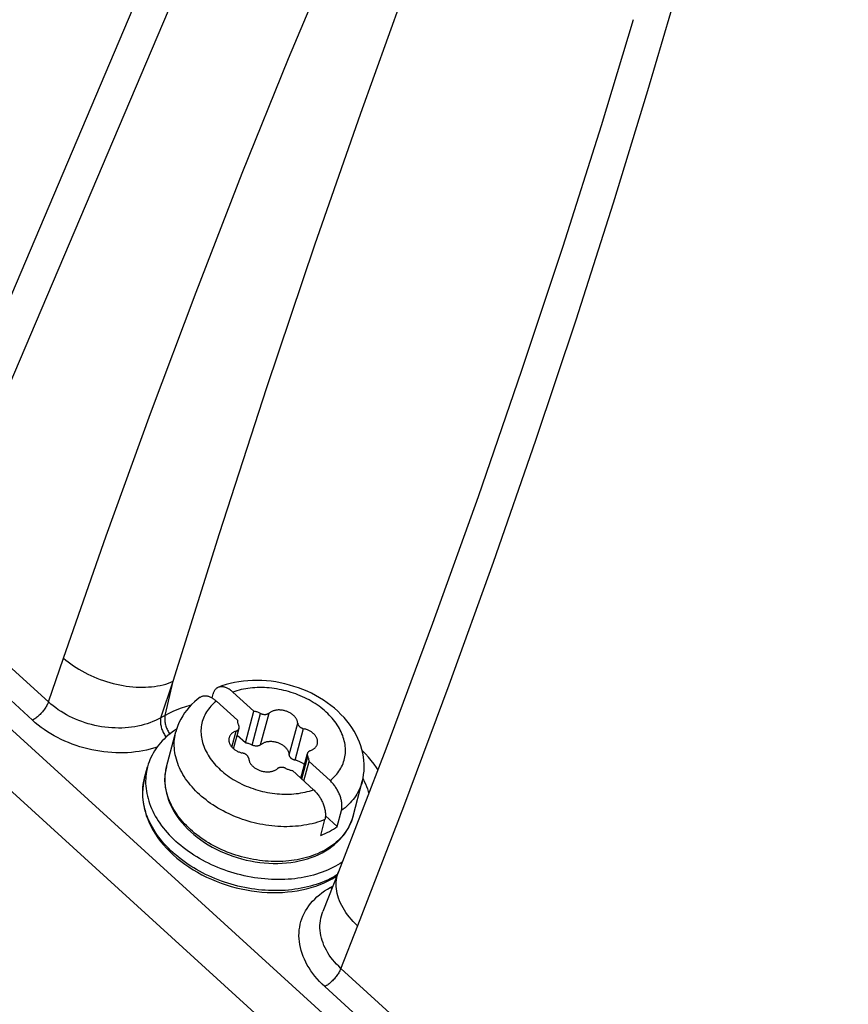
# Model space of a CAD drawing. Extents: x 0 to 594, y 0 to 420.
# Tile 62 of 105: x 497 to 500.61, y 131.1 to 135.38. Entities that reach past the tile are written whole.
import ezdxf

# ---------------------------------------------------------------- set-up
doc = ezdxf.new("R2010")
doc.units = 0
doc.header["$LTSCALE"] = 32.67
doc.layers.get('0').update_dxf_attribs({"linetype": 'CONTINUOUS'})
doc.layers.add('DATUM_AXIS', color=7, linetype='CONTINUOUS')

msp = doc.modelspace()

# ---------------------------------------------------------------- linework, layer by layer
at = {"color": 7, "linetype": 'CONTINUOUS'}
for p, q in [((500.4432, 142.3695), (496.5141, 133.1283)), ((498.3897, 131.6769), (498.3218, 131.5045))]:
    msp.add_line(p, q, dxfattribs=at)
at = {"color": 9, "linetype": 'CONTINUOUS'}
for p, q in [((500.5117, 142.1604), (496.5802, 132.9137)), ((497.1269, 132.4161), (496.5802, 132.9137)), ((497.057, 132.3366), (496.5103, 132.8342)), ((496.4575, 132.7585), (524.2942, 107.4216)), ((496.3263, 132.6094), (524.1629, 107.2724)), ((497.1269, 132.4161), (497.1925, 132.6073)), ((497.616, 132.3473), (497.6705, 132.506)), ((497.6347, 132.3575), (497.6705, 132.506)), ((498.3541, 131.6086), (498.3652, 131.6146)), ((498.4731, 131.4417), (498.3989, 131.2533)), ((509.7855, 120.8942), (498.4004, 131.257)), ((509.7155, 120.8147), (498.3304, 131.1775))]:
    msp.add_line(p, q, dxfattribs=at)
for points in [[(497.1925, 132.6073), (497.3782, 133.1387), (497.5713, 133.6714), (497.7698, 134.1995), (497.9711, 134.7165), (498.1725, 135.2158), (498.3718, 135.6922)], [(499.8691, 135.529), (499.7359, 135.0749), (499.5861, 134.5872), (499.4228, 134.0779), (499.2479, 133.5544), (499.0632, 133.0223)], [(497.6705, 132.506), (497.8715, 133.1487), (498.078, 133.7847), (498.287, 134.4056), (498.4865, 134.9779), (498.6661, 135.476)], [(499.0632, 133.0223), (498.871, 132.4886), (498.6735, 131.9598), (498.4731, 131.4417)], [(497.1925, 132.6073), (497.2027, 132.5986), (497.2134, 132.5901), (497.2244, 132.5818), (497.2359, 132.5737), (497.2476, 132.5659), (497.2598, 132.5584), (497.2722, 132.5512), (497.2849, 132.5442), (497.2979, 132.5376), (497.3111, 132.5312), (497.3246, 132.5252), (497.3383, 132.5196), (497.3521, 132.5142), (497.3661, 132.5093), (497.3802, 132.5047), (497.3944, 132.5005), (497.4086, 132.4966), (497.423, 132.4932), (497.4373, 132.4902), (497.4516, 132.4875), (497.466, 132.4853), (497.4802, 132.4835), (497.4944, 132.4821), (497.5084, 132.4811), (497.5224, 132.4805), (497.5361, 132.4804), (497.5497, 132.4806), (497.5631, 132.4813), (497.5763, 132.4824), (497.5892, 132.484), (497.6018, 132.4859), (497.6141, 132.4882), (497.6261, 132.491), (497.6378, 132.4942), (497.649, 132.4977), (497.66, 132.5016), (497.6705, 132.506)], [(497.1269, 132.4161), (497.1255, 132.4124), (497.1238, 132.4086), (497.1219, 132.4047), (497.1198, 132.4008), (497.1176, 132.3968), (497.1151, 132.3928), (497.1125, 132.3888), (497.1097, 132.3848), (497.1067, 132.3809), (497.1036, 132.377), (497.1004, 132.3731), (497.0971, 132.3693), (497.0937, 132.3656), (497.0902, 132.362), (497.0866, 132.3586), (497.0829, 132.3552), (497.0792, 132.352), (497.0755, 132.349), (497.0718, 132.3461), (497.068, 132.3434), (497.0643, 132.341), (497.0606, 132.3387), (497.057, 132.3366)], [(497.6347, 132.3575), (497.6049, 132.3413), (497.5933, 132.3357), (497.5814, 132.3305), (497.5691, 132.3257), (497.5564, 132.3213), (497.5435, 132.3174), (497.5302, 132.314), (497.5167, 132.3109), (497.503, 132.3084), (497.4891, 132.3063), (497.4749, 132.3047), (497.4606, 132.3035), (497.4462, 132.3028), (497.4317, 132.3026), (497.4171, 132.3029), (497.4024, 132.3036), (497.3877, 132.3048), (497.3731, 132.3064), (497.3584, 132.3085), (497.3438, 132.3111), (497.3293, 132.3141), (497.3148, 132.3175), (497.3005, 132.3214), (497.2864, 132.3257), (497.2724, 132.3304), (497.2586, 132.3355), (497.2451, 132.3411), (497.2318, 132.347), (497.2188, 132.3533), (497.2061, 132.36), (497.1936, 132.3671), (497.1816, 132.3744), (497.1698, 132.3822), (497.1585, 132.3902), (497.1476, 132.3986), (497.137, 132.4072), (497.1269, 132.4161)], [(497.7485, 132.4028), (497.7426, 132.4013), (497.7234, 132.3954), (497.7047, 132.3889), (497.6864, 132.3819), (497.6686, 132.3743), (497.6514, 132.3662), (497.6347, 132.3575)], [(497.616, 132.3473), (497.6153, 132.3437), (497.6148, 132.34), (497.6145, 132.3361), (497.6144, 132.3321), (497.6145, 132.3279), (497.6148, 132.3237), (497.6154, 132.3193), (497.6161, 132.3149), (497.6171, 132.3104), (497.6182, 132.3059), (497.6196, 132.3013), (497.6211, 132.2967), (497.6229, 132.2922), (497.6248, 132.2877), (497.6269, 132.2832), (497.6291, 132.2788), (497.6316, 132.2745), (497.6341, 132.2702), (497.6368, 132.2661), (497.6391, 132.2629)], [(497.6347, 132.3575), (497.634, 132.3539), (497.6335, 132.3502), (497.6332, 132.3463), (497.6331, 132.3423), (497.6332, 132.3381), (497.6335, 132.3339), (497.6341, 132.3295), (497.6348, 132.3251), (497.6358, 132.3206), (497.6369, 132.3161), (497.6383, 132.3115), (497.6398, 132.3069), (497.6416, 132.3024), (497.6435, 132.2979), (497.6456, 132.2934), (497.6478, 132.289), (497.6503, 132.2847), (497.6528, 132.2804), (497.6553, 132.2766)], [(497.6004, 132.2203), (497.5999, 132.2201), (497.5849, 132.2152), (497.5697, 132.2108), (497.554, 132.2069), (497.5381, 132.2036), (497.5219, 132.2007), (497.5054, 132.1984), (497.4887, 132.1966), (497.4718, 132.1953), (497.4547, 132.1946), (497.4375, 132.1944), (497.4201, 132.1947), (497.4027, 132.1956), (497.3852, 132.197), (497.3677, 132.1989), (497.3503, 132.2014), (497.3328, 132.2044), (497.3154, 132.2079), (497.2981, 132.2118), (497.281, 132.2163), (497.264, 132.2213), (497.2471, 132.2268), (497.2305, 132.2327), (497.2141, 132.2391), (497.198, 132.246), (497.1822, 132.2533), (497.1667, 132.261), (497.1515, 132.2692), (497.1367, 132.2777), (497.1223, 132.2866), (497.1083, 132.296), (497.0948, 132.3056), (497.0817, 132.3156), (497.0691, 132.3259), (497.057, 132.3366)], [(498.5616, 132.1216), (498.5558, 132.1304), (498.5447, 132.1459), (498.5328, 132.1612), (498.5202, 132.1763), (498.5069, 132.1911), (498.4931, 132.2054)], [(498.4731, 131.4417), (498.4635, 131.4511), (498.4543, 131.4606), (498.4456, 131.4703), (498.4374, 131.4801), (498.4296, 131.4901), (498.4224, 131.5002), (498.4157, 131.5103), (498.4096, 131.5205), (498.404, 131.5308), (498.399, 131.5411), (498.3945, 131.5514), (498.3906, 131.5617), (498.3873, 131.572), (498.3846, 131.5823), (498.3824, 131.5924), (498.3809, 131.6025), (498.38, 131.6125), (498.3796, 131.6224), (498.3799, 131.6322), (498.3808, 131.6418), (498.3823, 131.6513), (498.3844, 131.6605), (498.387, 131.6696), (498.3897, 131.6769)], [(498.3304, 131.1775), (498.3188, 131.1884), (498.3078, 131.1996), (498.2973, 131.211), (498.2875, 131.2227), (498.2782, 131.2346), (498.2695, 131.2466), (498.2615, 131.2589), (498.2541, 131.2713), (498.2474, 131.2838), (498.2413, 131.2964), (498.2359, 131.3091), (498.2312, 131.3219), (498.2272, 131.3347), (498.2239, 131.3476), (498.2213, 131.3604), (498.2195, 131.3732), (498.2183, 131.386), (498.2179, 131.3988), (498.2182, 131.4114), (498.2192, 131.4239), (498.2209, 131.4364), (498.2234, 131.4486), (498.2266, 131.4607), (498.2304, 131.4726), (498.235, 131.4843), (498.2403, 131.4958), (498.2463, 131.507), (498.253, 131.5179), (498.2603, 131.5286), (498.2683, 131.539), (498.2769, 131.549), (498.2862, 131.5587), (498.2961, 131.568), (498.3065, 131.5769), (498.3176, 131.5855), (498.3292, 131.5936), (498.3414, 131.6013), (498.3541, 131.6086)], [(498.3606, 131.6031), (498.3574, 131.6057), (498.3541, 131.6086)], [(498.4004, 131.257), (498.3907, 131.2661), (498.3815, 131.2754), (498.3728, 131.285), (498.3646, 131.2947), (498.3569, 131.3046), (498.3498, 131.3147), (498.3432, 131.325), (498.3371, 131.3354), (498.3317, 131.3459), (498.3268, 131.3566), (498.3225, 131.3673), (498.3187, 131.378), (498.3156, 131.3889), (498.3131, 131.3997), (498.3112, 131.4106), (498.31, 131.4214), (498.3093, 131.4322), (498.3093, 131.443), (498.3099, 131.4537), (498.3111, 131.4643), (498.3129, 131.4748), (498.3154, 131.4852), (498.3185, 131.4954), (498.3218, 131.5045)], [(498.3989, 131.2533), (498.3972, 131.2495), (498.3954, 131.2456), (498.3933, 131.2417), (498.391, 131.2377), (498.3885, 131.2337), (498.3859, 131.2297), (498.3831, 131.2257), (498.3802, 131.2218), (498.3771, 131.2179), (498.3739, 131.214), (498.3705, 131.2102), (498.3671, 131.2066), (498.3636, 131.203), (498.36, 131.1995), (498.3564, 131.1962), (498.3527, 131.193), (498.3489, 131.1899), (498.3452, 131.1871), (498.3415, 131.1844), (498.3377, 131.1819), (498.334, 131.1796), (498.3304, 131.1775)]]:
    msp.add_lwpolyline(points, dxfattribs=at)
at = {"color": 7, "linetype": 'CONTINUOUS'}
msp.add_lwpolyline([(499.6735, 135.3849), (499.5332, 134.9232), (499.3666, 134.3987), (499.1874, 133.8583), (498.9976, 133.3087), (498.7996, 132.757), (498.596, 132.2105), (498.3897, 131.6769)], dxfattribs=at)
at = {"layer": 'DATUM_AXIS', "color": 7, "linetype": 'CONTINUOUS'}
for p, q in [((497.8393, 132.4337), (497.844, 132.4517)), ((498.0216, 132.3756), (497.9299, 132.459)), ((497.9496, 132.3364), (497.858, 132.4198)), ((497.985, 132.2378), (498.0216, 132.3756)), ((497.6412, 132.1341), (497.6814, 132.2856)), ((497.9333, 132.2124), (497.957, 132.3017)), ((497.9851, 132.2378), (497.9488, 132.2708)), ((498.2259, 132.0849), (498.2543, 132.1917)), ((497.5456, 132.0857), (497.5584, 132.1339)), ((498.2393, 132.0727), (498.2616, 132.1571)), ((498.3533, 132.0737), (498.2616, 132.1571)), ((498.2813, 132.0344), (498.1897, 132.1179)), ((498.4531, 131.9186), (498.4933, 132.0701)), ((498.3844, 131.8744), (498.333, 131.9211)), ((498.3844, 131.8744), (498.4026, 131.9433)), ((498.3124, 131.8351), (498.3307, 131.904))]:
    msp.add_line(p, q, dxfattribs=at)
at = {"layer": 'DATUM_AXIS', "color": 9, "linetype": 'CONTINUOUS'}
for p, q in [((498.014, 132.2286), (498.0505, 132.3663)), ((498.051, 132.2299), (498.0876, 132.3677)), ((498.1756, 132.1859), (498.2122, 132.3237)), ((497.9255, 132.2199), (497.944, 132.2894)), ((498.2015, 132.1624), (498.2381, 132.3001)), ((498.2301, 132.0811), (498.2561, 132.1792)), ((498.4497, 131.9072), (498.4474, 131.9008))]:
    msp.add_line(p, q, dxfattribs=at)
at = {"layer": 'DATUM_AXIS', "color": 7, "linetype": 'CONTINUOUS'}
for points in [[(497.8668, 132.4801), (497.8652, 132.4794), (497.8629, 132.4783), (497.8607, 132.4769), (497.8586, 132.4754), (497.8566, 132.4738), (497.8547, 132.4719), (497.8529, 132.4699), (497.8513, 132.4678), (497.8498, 132.4654), (497.8484, 132.463), (497.8471, 132.4604), (497.8459, 132.4576), (497.8449, 132.4547), (497.844, 132.4517)], [(498.4933, 132.0701), (498.4968, 132.085), (498.4994, 132.1), (498.5011, 132.1153), (498.5019, 132.1307), (498.5018, 132.1464), (498.5008, 132.1621), (498.4988, 132.1779), (498.4959, 132.1939), (498.492, 132.2099), (498.4872, 132.2258), (498.4814, 132.2418), (498.4746, 132.2577), (498.4668, 132.2734), (498.4581, 132.2889), (498.4484, 132.3043), (498.4378, 132.3193), (498.4263, 132.334), (498.414, 132.3483), (498.4008, 132.3622), (498.3869, 132.3756), (498.3722, 132.3885), (498.357, 132.4009), (498.341, 132.4127), (498.3244, 132.4239), (498.3074, 132.4345), (498.2898, 132.4444), (498.2717, 132.4537), (498.2533, 132.4624), (498.2345, 132.4703), (498.2154, 132.4776), (498.196, 132.4841), (498.1763, 132.4899), (498.1565, 132.4951), (498.1365, 132.4994), (498.1164, 132.503), (498.0962, 132.5059), (498.076, 132.508), (498.0558, 132.5093), (498.0357, 132.5098), (498.0156, 132.5096), (497.9958, 132.5086), (497.976, 132.5067), (497.9566, 132.5041), (497.9375, 132.5007), (497.9186, 132.4965), (497.9003, 132.4916), (497.8824, 132.4859), (497.8668, 132.4801)], [(497.9299, 132.459), (497.9268, 132.4618), (497.9237, 132.4643), (497.9206, 132.4667), (497.9175, 132.469), (497.9143, 132.4711), (497.9111, 132.473), (497.908, 132.4748), (497.9048, 132.4764), (497.9017, 132.4778), (497.8986, 132.479), (497.8955, 132.4801), (497.8925, 132.4809), (497.8895, 132.4816), (497.8865, 132.4821), (497.8836, 132.4824), (497.8807, 132.4826), (497.878, 132.4825), (497.8752, 132.4822), (497.8726, 132.4818), (497.87, 132.4812), (497.8676, 132.4804), (497.8668, 132.4801)], [(497.7874, 132.4368), (497.7748, 132.4271), (497.7622, 132.4162), (497.7504, 132.4049), (497.7394, 132.3931), (497.7292, 132.3809), (497.7199, 132.3682), (497.7114, 132.3552), (497.7037, 132.3419), (497.6968, 132.3282), (497.6909, 132.3143), (497.6857, 132.3001), (497.6814, 132.2856)], [(497.7874, 132.4368), (497.7887, 132.4377), (497.7909, 132.439), (497.7932, 132.4402), (497.7956, 132.4412), (497.7981, 132.442), (497.8006, 132.4426), (497.8033, 132.443), (497.806, 132.4433), (497.8088, 132.4433), (497.8116, 132.4432), (497.8145, 132.4429), (497.8175, 132.4424), (497.8205, 132.4417), (497.8235, 132.4408), (497.8266, 132.4398), (497.8297, 132.4385), (497.8329, 132.4371), (497.836, 132.4355), (497.8392, 132.4338), (497.8423, 132.4319), (497.8455, 132.4298), (497.8486, 132.4275), (497.8518, 132.4251), (497.8549, 132.4225), (497.858, 132.4198)], [(498.0505, 132.3663), (498.0475, 132.3678), (498.0444, 132.3691), (498.0413, 132.3704), (498.0381, 132.3715), (498.0349, 132.3726), (498.0316, 132.3735), (498.0283, 132.3743), (498.0249, 132.375), (498.0216, 132.3756)], [(498.0505, 132.3663), (498.0522, 132.3655), (498.0538, 132.3648), (498.0555, 132.3642), (498.0573, 132.3636), (498.059, 132.3631), (498.0608, 132.3627), (498.0626, 132.3624), (498.0644, 132.3621), (498.0662, 132.362), (498.068, 132.3619), (498.0697, 132.3618), (498.0715, 132.3619), (498.0732, 132.3621), (498.0749, 132.3623), (498.0766, 132.3626), (498.0782, 132.363), (498.0797, 132.3634), (498.0812, 132.364), (498.0826, 132.3646), (498.084, 132.3652), (498.0853, 132.366), (498.0865, 132.3668), (498.0876, 132.3677)], [(498.2122, 132.3237), (498.212, 132.3262), (498.2115, 132.3287), (498.211, 132.3312), (498.2102, 132.3337), (498.2093, 132.3362), (498.2083, 132.3386), (498.207, 132.3411), (498.2057, 132.3435), (498.2041, 132.3459), (498.2025, 132.3483), (498.2007, 132.3506), (498.1987, 132.3529), (498.1966, 132.3551), (498.1944, 132.3572), (498.1921, 132.3593), (498.1896, 132.3613), (498.1871, 132.3633), (498.1844, 132.3652), (498.1816, 132.3669), (498.1788, 132.3686), (498.1758, 132.3702), (498.1728, 132.3717), (498.1697, 132.3732), (498.1665, 132.3745), (498.1633, 132.3757), (498.1601, 132.3767), (498.1567, 132.3777), (498.1534, 132.3786), (498.15, 132.3793), (498.1467, 132.38), (498.1433, 132.3805), (498.1399, 132.3809), (498.1365, 132.3811), (498.1331, 132.3813), (498.1298, 132.3813), (498.1265, 132.3812), (498.1232, 132.381), (498.12, 132.3807), (498.1168, 132.3802), (498.1137, 132.3796), (498.1106, 132.3789), (498.1077, 132.3781), (498.1048, 132.3772), (498.102, 132.3761), (498.0993, 132.375), (498.0968, 132.3737), (498.0943, 132.3723), (498.0919, 132.3709), (498.0897, 132.3693), (498.0876, 132.3677)], [(497.9496, 132.3364), (497.9496, 132.3339), (497.9497, 132.3315), (497.95, 132.329), (497.9505, 132.3265), (497.9511, 132.3241), (497.9519, 132.3216), (497.9528, 132.3191), (497.9539, 132.3167), (497.9551, 132.3143)], [(497.957, 132.3017), (497.9572, 132.3025), (497.9574, 132.3038), (497.9575, 132.3051), (497.9575, 132.3064), (497.9573, 132.3077), (497.9571, 132.309), (497.9568, 132.3104), (497.9563, 132.3117), (497.9558, 132.313), (497.9551, 132.3143)], [(498.2122, 132.3237), (498.2123, 132.3224), (498.2126, 132.321), (498.213, 132.3197), (498.2134, 132.3184), (498.214, 132.3171), (498.2147, 132.3158), (498.2154, 132.3145), (498.2163, 132.3133), (498.2173, 132.312), (498.2183, 132.3108), (498.2195, 132.3097), (498.2207, 132.3086), (498.222, 132.3075), (498.2234, 132.3065), (498.2248, 132.3055), (498.2263, 132.3046), (498.2279, 132.3038), (498.2295, 132.303), (498.2311, 132.3023), (498.2328, 132.3016), (498.2346, 132.301), (498.2363, 132.3005), (498.2415, 132.2993)], [(497.685, 132.2976), (497.6756, 132.2915), (497.6658, 132.2846), (497.6564, 132.2775), (497.6474, 132.2701), (497.6387, 132.2625), (497.6304, 132.2547), (497.6224, 132.2466), (497.6149, 132.2383), (497.6077, 132.2298), (497.6009, 132.2211), (497.5946, 132.2122), (497.5886, 132.2031), (497.583, 132.1938), (497.5779, 132.1844), (497.5732, 132.1748), (497.5689, 132.165), (497.5651, 132.1551), (497.5616, 132.1451), (497.5584, 132.1339)], [(497.9134, 132.2603), (497.9132, 132.2594), (497.9127, 132.257), (497.9124, 132.2546), (497.9122, 132.2522), (497.9123, 132.2497), (497.9125, 132.2472), (497.9128, 132.2447), (497.9133, 132.2422), (497.914, 132.2397), (497.9148, 132.2372), (497.9158, 132.2347), (497.917, 132.2323), (497.9183, 132.2298), (497.9198, 132.2274), (497.9214, 132.2251), (497.9231, 132.2227), (497.925, 132.2204), (497.9271, 132.2182), (497.9292, 132.216), (497.9315, 132.2139), (497.9339, 132.2119), (497.9364, 132.2099), (497.9391, 132.208), (497.9418, 132.2062), (497.9446, 132.2044), (497.9475, 132.2028), (497.9505, 132.2012), (497.9536, 132.1998), (497.9567, 132.1985), (497.9599, 132.1972), (497.9632, 132.1961), (497.9665, 132.1951), (497.9698, 132.1941)], [(497.944, 132.2894), (497.9412, 132.2883), (497.9385, 132.2872), (497.9359, 132.286), (497.9334, 132.2846), (497.931, 132.2832), (497.9287, 132.2816), (497.9266, 132.28), (497.9246, 132.2783), (497.9227, 132.2765), (497.921, 132.2746), (497.9194, 132.2726), (497.918, 132.2705), (497.9167, 132.2684), (497.9156, 132.2663), (497.9146, 132.264), (497.9138, 132.2617), (497.9134, 132.2603)], [(497.944, 132.2894), (497.9455, 132.2899), (497.9469, 132.2905), (497.9482, 132.2912), (497.9495, 132.292), (497.9507, 132.2928), (497.9518, 132.2937), (497.9528, 132.2946), (497.9537, 132.2956), (497.9546, 132.2967), (497.9553, 132.2978), (497.9559, 132.2989), (497.9564, 132.3001), (497.9569, 132.3013), (497.957, 132.3017)], [(498.2979, 132.2332), (498.2981, 132.2341), (498.2986, 132.2364), (498.2989, 132.2389), (498.299, 132.2413), (498.299, 132.2438), (498.2988, 132.2462), (498.2985, 132.2487), (498.2979, 132.2512), (498.2973, 132.2537), (498.2964, 132.2562), (498.2954, 132.2587), (498.2943, 132.2612), (498.293, 132.2636), (498.2915, 132.266), (498.2899, 132.2684), (498.2881, 132.2707), (498.2862, 132.273), (498.2842, 132.2753), (498.282, 132.2774), (498.2798, 132.2796), (498.2773, 132.2816), (498.2748, 132.2836), (498.2722, 132.2855), (498.2695, 132.2873), (498.2666, 132.289), (498.2637, 132.2907), (498.2607, 132.2922), (498.2577, 132.2937), (498.2545, 132.295), (498.2513, 132.2962), (498.2481, 132.2974), (498.2448, 132.2984), (498.2415, 132.2993)], [(498.014, 132.2286), (498.011, 132.23), (498.0079, 132.2314), (498.0047, 132.2326), (498.0015, 132.2338), (497.9983, 132.2348), (497.995, 132.2357), (497.9917, 132.2365), (497.9884, 132.2373), (497.9851, 132.2378)], [(498.051, 132.2299), (498.0499, 132.229), (498.0487, 132.2282), (498.0474, 132.2275), (498.0461, 132.2268), (498.0446, 132.2262), (498.0432, 132.2257), (498.0416, 132.2252), (498.04, 132.2248), (498.0384, 132.2245), (498.0367, 132.2243), (498.0349, 132.2242), (498.0332, 132.2241), (498.0314, 132.2241), (498.0296, 132.2242), (498.0278, 132.2244), (498.026, 132.2246), (498.0243, 132.225), (498.0225, 132.2254), (498.0207, 132.2259), (498.019, 132.2264), (498.0173, 132.2271), (498.0156, 132.2278), (498.014, 132.2286)], [(498.1756, 132.1859), (498.1754, 132.1884), (498.175, 132.1909), (498.1744, 132.1934), (498.1737, 132.1959), (498.1728, 132.1984), (498.1717, 132.2009), (498.1705, 132.2033), (498.1691, 132.2058), (498.1676, 132.2082), (498.1659, 132.2105), (498.1641, 132.2128), (498.1622, 132.2151), (498.1601, 132.2173), (498.1579, 132.2195), (498.1555, 132.2216), (498.1531, 132.2236), (498.1505, 132.2255), (498.1478, 132.2274), (498.1451, 132.2292), (498.1422, 132.2309), (498.1393, 132.2325), (498.1362, 132.234), (498.1331, 132.2354), (498.13, 132.2367), (498.1268, 132.2379), (498.1235, 132.239), (498.1202, 132.24), (498.1169, 132.2408), (498.1135, 132.2416), (498.1101, 132.2422), (498.1067, 132.2427), (498.1033, 132.2431), (498.0999, 132.2434), (498.0966, 132.2435), (498.0932, 132.2436), (498.0899, 132.2435), (498.0866, 132.2433), (498.0834, 132.2429), (498.0802, 132.2424), (498.0771, 132.2419), (498.0741, 132.2412), (498.0711, 132.2404), (498.0683, 132.2394), (498.0655, 132.2384), (498.0628, 132.2372), (498.0602, 132.236), (498.0577, 132.2346), (498.0554, 132.2331), (498.0531, 132.2316), (498.051, 132.2299)], [(498.2673, 132.2041), (498.2701, 132.2051), (498.2728, 132.2063), (498.2754, 132.2075), (498.2779, 132.2088), (498.2803, 132.2103), (498.2825, 132.2118), (498.2847, 132.2135), (498.2867, 132.2152), (498.2885, 132.217), (498.2903, 132.2189), (498.2918, 132.2209), (498.2933, 132.2229), (498.2945, 132.225), (498.2957, 132.2272), (498.2966, 132.2294), (498.2974, 132.2317), (498.2979, 132.2332)], [(497.9991, 132.1698), (497.9989, 132.1711), (497.9987, 132.1724), (497.9983, 132.1737), (497.9978, 132.1751), (497.9973, 132.1764), (497.9966, 132.1777), (497.9958, 132.179), (497.995, 132.1802), (497.994, 132.1814), (497.9929, 132.1826), (497.9918, 132.1838), (497.9906, 132.1849), (497.9893, 132.186), (497.9879, 132.187), (497.9865, 132.1879), (497.985, 132.1888), (497.9834, 132.1897), (497.9818, 132.1905), (497.9801, 132.1912), (497.9784, 132.1918), (497.9767, 132.1924), (497.9749, 132.1929), (497.9698, 132.1941)], [(498.2049, 132.1616), (498.1998, 132.1628), (498.198, 132.1633), (498.1963, 132.1639), (498.1946, 132.1645), (498.1929, 132.1652), (498.1913, 132.166), (498.1898, 132.1669), (498.1883, 132.1678), (498.1868, 132.1687), (498.1854, 132.1698), (498.1841, 132.1708), (498.1829, 132.1719), (498.1818, 132.1731), (498.1807, 132.1743), (498.1798, 132.1755), (498.1789, 132.1768), (498.1781, 132.178), (498.1774, 132.1793), (498.1769, 132.1806), (498.1764, 132.182), (498.176, 132.1833), (498.1758, 132.1846), (498.1756, 132.1859)], [(498.2543, 132.1917), (498.2541, 132.1909), (498.2539, 132.1897), (498.2538, 132.1884), (498.2538, 132.1871), (498.2539, 132.1858), (498.2542, 132.1844), (498.2545, 132.1831), (498.2549, 132.1818), (498.2555, 132.1805), (498.2561, 132.1792)], [(498.2673, 132.2041), (498.2658, 132.2036), (498.2644, 132.2029), (498.2631, 132.2022), (498.2618, 132.2015), (498.2606, 132.2007), (498.2595, 132.1998), (498.2585, 132.1988), (498.2575, 132.1978), (498.2567, 132.1968), (498.256, 132.1957), (498.2554, 132.1946), (498.2548, 132.1934), (498.2544, 132.1922), (498.2543, 132.1917)], [(498.2616, 132.1571), (498.2617, 132.1595), (498.2615, 132.162), (498.2612, 132.1644), (498.2608, 132.1669), (498.2602, 132.1694), (498.2594, 132.1719), (498.2585, 132.1743), (498.2574, 132.1768), (498.2561, 132.1792)], [(497.5584, 132.1339), (497.5561, 132.1246), (497.554, 132.1142), (497.5524, 132.1037), (497.5512, 132.0931), (497.5504, 132.0825), (497.5501, 132.0717), (497.5502, 132.0609), (497.5508, 132.0501), (497.5519, 132.0392), (497.5533, 132.0283), (497.5553, 132.0174), (497.5576, 132.0064), (497.5605, 131.9955), (497.5637, 131.9845), (497.5674, 131.9736), (497.5715, 131.9627), (497.5761, 131.9519), (497.581, 131.941), (497.5864, 131.9303), (497.5922, 131.9196), (497.5985, 131.909), (497.6051, 131.8985), (497.6121, 131.8881), (497.6195, 131.8778), (497.6273, 131.8676), (497.6355, 131.8576), (497.6441, 131.8476), (497.653, 131.8379), (497.6622, 131.8282), (497.6719, 131.8188), (497.6818, 131.8095)], [(497.6412, 132.1341), (497.638, 132.1202), (497.6357, 132.1062), (497.6343, 132.092), (497.6337, 132.0776), (497.6341, 132.0631), (497.6354, 132.0484), (497.6376, 132.0337), (497.6407, 132.0189), (497.6447, 132.0041), (497.6496, 131.9894), (497.6555, 131.9746), (497.6622, 131.96), (497.6699, 131.9456), (497.6784, 131.9312), (497.6877, 131.9172), (497.6979, 131.9033), (497.7089, 131.8898), (497.7206, 131.8765), (497.7331, 131.8636), (497.7463, 131.8511)], [(497.9991, 132.1698), (497.9993, 132.1673), (497.9997, 132.1648), (498.0003, 132.1623), (498.001, 132.1598), (498.002, 132.1573), (498.003, 132.1548), (498.0042, 132.1524), (498.0056, 132.1499), (498.0071, 132.1475), (498.0088, 132.1452), (498.0106, 132.1429), (498.0126, 132.1406), (498.0146, 132.1384), (498.0168, 132.1362), (498.0192, 132.1341), (498.0216, 132.1321), (498.0242, 132.1302), (498.0269, 132.1283), (498.0296, 132.1265), (498.0325, 132.1248), (498.0354, 132.1232), (498.0385, 132.1217), (498.0416, 132.1203), (498.0447, 132.119), (498.0479, 132.1178), (498.0512, 132.1167), (498.0545, 132.1157), (498.0579, 132.1149), (498.0612, 132.1141), (498.0646, 132.1135), (498.068, 132.113), (498.0714, 132.1126), (498.0748, 132.1123), (498.0781, 132.1122), (498.0815, 132.1121), (498.0848, 132.1122), (498.0881, 132.1125), (498.0913, 132.1128), (498.0945, 132.1133), (498.0976, 132.1138), (498.1006, 132.1145), (498.1036, 132.1154), (498.1065, 132.1163), (498.1092, 132.1173), (498.1119, 132.1185), (498.1145, 132.1198), (498.117, 132.1211), (498.1193, 132.1226), (498.1216, 132.1241), (498.1237, 132.1258)], [(498.1607, 132.1272), (498.1591, 132.1279), (498.1574, 132.1286), (498.1557, 132.1293), (498.154, 132.1298), (498.1522, 132.1303), (498.1505, 132.1307), (498.1487, 132.1311), (498.1469, 132.1313), (498.1451, 132.1315), (498.1433, 132.1316), (498.1415, 132.1316), (498.1398, 132.1315), (498.138, 132.1314), (498.1364, 132.1312), (498.1347, 132.1309), (498.1331, 132.1305), (498.1316, 132.13), (498.1301, 132.1295), (498.1286, 132.1289), (498.1273, 132.1282), (498.126, 132.1275), (498.1248, 132.1267), (498.1237, 132.1258)], [(498.2414, 132.1433), (498.2408, 132.1439), (498.2383, 132.1458), (498.2356, 132.1477), (498.2329, 132.1496), (498.2301, 132.1513), (498.2272, 132.1529), (498.2242, 132.1545), (498.2211, 132.1559), (498.218, 132.1573), (498.2148, 132.1585), (498.2115, 132.1596), (498.2082, 132.1607), (498.2049, 132.1616)], [(498.1607, 132.1272), (498.1637, 132.1257), (498.1668, 132.1244), (498.17, 132.1231), (498.1732, 132.122), (498.1764, 132.1209), (498.1797, 132.12), (498.183, 132.1192), (498.1863, 132.1185), (498.1897, 132.1179)], [(497.5456, 132.0857), (497.542, 132.0701), (497.5393, 132.0543), (497.5376, 132.0383), (497.5368, 132.0221), (497.537, 132.0057), (497.5382, 131.9892), (497.5404, 131.9727), (497.5436, 131.956), (497.5478, 131.9394), (497.5529, 131.9227), (497.559, 131.9061), (497.5661, 131.8896), (497.5741, 131.8732), (497.5831, 131.8569), (497.593, 131.8409), (497.6038, 131.8251), (497.6155, 131.8096), (497.628, 131.7943), (497.6414, 131.7795), (497.6555, 131.7649), (497.6704, 131.7508)], [(498.4026, 131.9433), (498.4034, 131.9464), (498.404, 131.9496), (498.4045, 131.953), (498.4048, 131.9565), (498.405, 131.96), (498.4051, 131.9637), (498.405, 131.9674), (498.4048, 131.9713), (498.4044, 131.9751), (498.4039, 131.9791), (498.4033, 131.9831), (498.4025, 131.9871), (498.4016, 131.9912), (498.4006, 131.9953), (498.3994, 131.9994), (498.3981, 132.0035), (498.3966, 132.0077), (498.3951, 132.0118), (498.3934, 132.0159), (498.3916, 132.02), (498.3897, 132.0241), (498.3877, 132.0281), (498.3856, 132.0321), (498.3833, 132.036), (498.381, 132.0399), (498.3786, 132.0437), (498.3761, 132.0475), (498.3735, 132.0511), (498.3708, 132.0547), (498.368, 132.0581), (498.3652, 132.0615), (498.3623, 132.0647), (498.3594, 132.0678), (498.3564, 132.0708), (498.3533, 132.0737)], [(498.4962, 132.0824), (498.4969, 132.081), (498.5023, 132.0703), (498.5073, 132.0595), (498.5118, 132.0486), (498.5159, 132.0377), (498.5196, 132.0268), (498.5219, 132.019)], [(498.2813, 132.0344), (498.2844, 132.0316), (498.2874, 132.0286), (498.2903, 132.0255), (498.2932, 132.0222), (498.296, 132.0189), (498.2988, 132.0154), (498.3015, 132.0119), (498.3041, 132.0082), (498.3066, 132.0045), (498.309, 132.0007), (498.3114, 131.9968), (498.3136, 131.9929), (498.3157, 131.9889), (498.3177, 131.9848), (498.3196, 131.9808), (498.3214, 131.9767), (498.3231, 131.9726), (498.3247, 131.9684), (498.3261, 131.9643), (498.3274, 131.9602), (498.3286, 131.956), (498.3296, 131.9519), (498.3305, 131.9479), (498.3313, 131.9438), (498.3319, 131.9398), (498.3324, 131.9359), (498.3328, 131.932), (498.333, 131.9282), (498.3331, 131.9245), (498.333, 131.9208), (498.3328, 131.9172), (498.3325, 131.9138), (498.332, 131.9104), (498.3314, 131.9072), (498.3307, 131.904)], [(497.7463, 131.8511), (497.7602, 131.8389), (497.7749, 131.8271), (497.7901, 131.8159), (497.8059, 131.805), (497.8223, 131.7947), (497.8392, 131.785), (497.8566, 131.7758), (497.8743, 131.7671), (497.8925, 131.7591), (497.911, 131.7517), (497.9298, 131.7448), (497.9489, 131.7387), (497.9682, 131.7332), (497.9876, 131.7283), (498.0072, 131.7241), (498.0269, 131.7206), (498.0467, 131.7178), (498.0664, 131.7157), (498.0861, 131.7143), (498.1057, 131.7137), (498.1252, 131.7137), (498.1445, 131.7144), (498.1637, 131.7159), (498.1825, 131.718), (498.2011, 131.7209), (498.2193, 131.7245), (498.2371, 131.7287), (498.2545, 131.7337), (498.2714, 131.7393), (498.2878, 131.7456), (498.3037, 131.7526), (498.3189, 131.7602), (498.3335, 131.7684), (498.3475, 131.7772), (498.3607, 131.7865), (498.3732, 131.7964), (498.3849, 131.8068), (498.3959, 131.8177), (498.406, 131.829), (498.4153, 131.8408), (498.4238, 131.8529), (498.4314, 131.8654), (498.4381, 131.8783), (498.444, 131.8915), (498.449, 131.9049), (498.4531, 131.9186)], [(498.3124, 131.8351), (498.3222, 131.8392), (498.3319, 131.8436), (498.3412, 131.8481), (498.3504, 131.8529), (498.3593, 131.858), (498.3679, 131.8632), (498.3763, 131.8687), (498.3844, 131.8744)], [(498.4058, 131.7186), (498.3977, 131.7133), (498.3873, 131.7069), (498.3765, 131.7009), (498.3655, 131.6951), (498.3542, 131.6896), (498.3426, 131.6844), (498.3307, 131.6794), (498.3186, 131.6748), (498.3062, 131.6705), (498.2936, 131.6665), (498.2807, 131.6628), (498.2676, 131.6594), (498.2543, 131.6563), (498.2408, 131.6535), (498.2272, 131.6511), (498.2133, 131.649), (498.1994, 131.6472), (498.1852, 131.6457), (498.171, 131.6446), (498.1566, 131.6438), (498.1421, 131.6433), (498.1275, 131.6432), (498.1128, 131.6434), (498.0981, 131.6439), (498.0833, 131.6447), (498.0685, 131.6459), (498.0537, 131.6474), (498.0388, 131.6492), (498.024, 131.6514), (498.0092, 131.6539), (497.9944, 131.6567), (497.9796, 131.6598), (497.9649, 131.6632), (497.9503, 131.667), (497.9357, 131.671), (497.9213, 131.6754), (497.9069, 131.6801), (497.8927, 131.685), (497.8786, 131.6903), (497.8647, 131.6958), (497.8509, 131.7017), (497.8373, 131.7078), (497.8239, 131.7141), (497.8107, 131.7208), (497.7977, 131.7277), (497.7849, 131.7348), (497.7724, 131.7422), (497.7601, 131.7499), (497.7481, 131.7577), (497.7363, 131.7658), (497.7248, 131.7742), (497.7136, 131.7827), (497.7027, 131.7914), (497.6921, 131.8004), (497.6818, 131.8095)], [(497.6704, 131.7508), (497.6863, 131.7369), (497.7029, 131.7235), (497.7202, 131.7106), (497.7382, 131.6981), (497.7567, 131.6863), (497.7759, 131.675), (497.7955, 131.6643), (497.8156, 131.6542), (497.8362, 131.6448), (497.8572, 131.636), (497.8785, 131.6279), (497.9001, 131.6205), (497.922, 131.6138), (497.9441, 131.6078), (497.9664, 131.6025), (497.9888, 131.598), (498.0113, 131.5942), (498.0338, 131.5912), (498.0563, 131.589), (498.0788, 131.5875), (498.1012, 131.5868), (498.1234, 131.5868), (498.1455, 131.5877), (498.1673, 131.5893), (498.1888, 131.5917), (498.21, 131.5949), (498.2308, 131.5988), (498.2512, 131.6035), (498.2712, 131.6089), (498.2906, 131.6151), (498.3095, 131.622), (498.3278, 131.6297), (498.3454, 131.638), (498.3624, 131.647), (498.3787, 131.6567), (498.3828, 131.6594)]]:
    msp.add_lwpolyline(points, dxfattribs=at)
at = {"layer": 'DATUM_AXIS', "color": 9, "linetype": 'CONTINUOUS'}
for points in [[(498.3533, 132.0737), (498.3597, 132.079), (498.3658, 132.0844), (498.3716, 132.0901), (498.3771, 132.096), (498.3823, 132.102), (498.3872, 132.1082), (498.3917, 132.1145), (498.396, 132.121), (498.3999, 132.1276), (498.4035, 132.1344), (498.4067, 132.1413), (498.4096, 132.1483), (498.4122, 132.1554), (498.4144, 132.1627), (498.4162, 132.17), (498.4178, 132.1774), (498.4189, 132.1849), (498.4197, 132.1925), (498.4201, 132.2001), (498.4202, 132.2078), (498.42, 132.2155), (498.4193, 132.2232), (498.4183, 132.231), (498.417, 132.2388), (498.4153, 132.2466), (498.4133, 132.2544), (498.4109, 132.2622), (498.4082, 132.27), (498.4051, 132.2778), (498.4017, 132.2855), (498.3979, 132.2932), (498.3938, 132.3008), (498.3894, 132.3084), (498.3847, 132.3159), (498.3796, 132.3233), (498.3743, 132.3306), (498.3686, 132.3378), (498.3626, 132.345), (498.3564, 132.352), (498.3498, 132.3589), (498.343, 132.3657), (498.3359, 132.3723), (498.3286, 132.3788), (498.321, 132.3851), (498.3132, 132.3913), (498.3051, 132.3974), (498.2968, 132.4032), (498.2883, 132.4089), (498.2795, 132.4144), (498.2706, 132.4197), (498.2615, 132.4248), (498.2522, 132.4297), (498.2428, 132.4344), (498.2332, 132.4389), (498.2234, 132.4431), (498.2135, 132.4472), (498.2035, 132.451), (498.1934, 132.4546), (498.1832, 132.4579), (498.1729, 132.4611), (498.1625, 132.4639), (498.152, 132.4665), (498.1415, 132.4689), (498.131, 132.471), (498.1204, 132.4729), (498.1098, 132.4745), (498.0992, 132.4759), (498.0886, 132.477), (498.0781, 132.4778), (498.0675, 132.4784), (498.0571, 132.4787), (498.0466, 132.4787), (498.0363, 132.4785), (498.026, 132.478), (498.0158, 132.4773), (498.0057, 132.4763), (497.9957, 132.475), (497.9858, 132.4735), (497.9761, 132.4717), (497.9665, 132.4697), (497.9571, 132.4674), (497.9479, 132.4648), (497.9388, 132.4621), (497.9299, 132.459)], [(497.858, 132.4198), (497.8516, 132.4145), (497.8455, 132.409), (497.8397, 132.4034), (497.8342, 132.3975), (497.829, 132.3915), (497.8241, 132.3853), (497.8195, 132.379), (497.8153, 132.3725), (497.8114, 132.3658), (497.8078, 132.3591), (497.8045, 132.3522), (497.8016, 132.3452), (497.7991, 132.338), (497.7969, 132.3308), (497.795, 132.3235), (497.7935, 132.3161), (497.7924, 132.3086), (497.7916, 132.301), (497.7911, 132.2934), (497.791, 132.2857), (497.7913, 132.278), (497.7919, 132.2702), (497.7929, 132.2624), (497.7943, 132.2546), (497.7959, 132.2468), (497.798, 132.239), (497.8004, 132.2312), (497.8031, 132.2234), (497.8062, 132.2157), (497.8096, 132.208), (497.8134, 132.2003), (497.8174, 132.1927), (497.8219, 132.1851), (497.8266, 132.1776), (497.8316, 132.1702), (497.837, 132.1629), (497.8427, 132.1556), (497.8486, 132.1485), (497.8549, 132.1415), (497.8614, 132.1346), (497.8682, 132.1278), (497.8753, 132.1212), (497.8827, 132.1147), (497.8903, 132.1083), (497.8981, 132.1021), (497.9062, 132.0961), (497.9145, 132.0903), (497.923, 132.0846), (497.9317, 132.0791), (497.9407, 132.0738), (497.9498, 132.0687), (497.9591, 132.0638), (497.9685, 132.0591), (497.9781, 132.0546), (497.9879, 132.0503), (497.9978, 132.0463), (498.0078, 132.0425), (498.0179, 132.0389), (498.0281, 132.0355), (498.0384, 132.0324), (498.0488, 132.0295), (498.0592, 132.0269), (498.0697, 132.0245), (498.0803, 132.0224), (498.0909, 132.0206), (498.1014, 132.0189), (498.112, 132.0176), (498.1226, 132.0165), (498.1332, 132.0157), (498.1437, 132.0151), (498.1542, 132.0148), (498.1646, 132.0147), (498.175, 132.015), (498.1853, 132.0154), (498.1955, 132.0162), (498.2056, 132.0172), (498.2156, 132.0185), (498.2254, 132.02), (498.2352, 132.0218), (498.2447, 132.0238), (498.2542, 132.0261), (498.2634, 132.0286), (498.2725, 132.0314), (498.2813, 132.0344)], [(497.7851, 132.013), (497.7763, 132.0212), (497.7679, 132.0295), (497.7598, 132.038), (497.7521, 132.0466), (497.7446, 132.0553), (497.7375, 132.0642), (497.7308, 132.0731), (497.7244, 132.0822), (497.7184, 132.0914), (497.7127, 132.1006), (497.7074, 132.11), (497.7025, 132.1194), (497.698, 132.1288), (497.6938, 132.1383), (497.6901, 132.1479), (497.6867, 132.1575), (497.6838, 132.167), (497.6812, 132.1767), (497.6791, 132.1863), (497.6773, 132.1959), (497.676, 132.2054), (497.6751, 132.215), (497.6745, 132.2245), (497.6744, 132.234), (497.6748, 132.2434), (497.6755, 132.2527), (497.6766, 132.262), (497.6781, 132.2712), (497.6801, 132.2803), (497.6814, 132.2856)], [(497.6377, 132.1186), (497.6396, 132.1276), (497.6412, 132.1341)], [(497.7449, 131.8615), (497.7362, 131.8696), (497.7278, 131.8779), (497.7197, 131.8863), (497.712, 131.8949), (497.7046, 131.9036), (497.6975, 131.9124), (497.6908, 131.9213), (497.6844, 131.9304), (497.6784, 131.9395), (497.6727, 131.9487), (497.6674, 131.958), (497.6625, 131.9674), (497.658, 131.9768), (497.6539, 131.9862), (497.6501, 131.9957), (497.6467, 132.0053), (497.6438, 132.0148), (497.6412, 132.0244), (497.639, 132.0339), (497.6372, 132.0435), (497.6359, 132.053), (497.6349, 132.0626), (497.6344, 132.072), (497.6342, 132.0815), (497.6345, 132.0908), (497.6352, 132.1002), (497.6362, 132.1094)], [(497.669, 131.7613), (497.6591, 131.7705), (497.6494, 131.78), (497.6402, 131.7896), (497.6313, 131.7994), (497.6227, 131.8093), (497.6145, 131.8194), (497.6067, 131.8296), (497.5993, 131.8399), (497.5923, 131.8503), (497.5857, 131.8608), (497.5795, 131.8714), (497.5736, 131.8821), (497.5682, 131.8928), (497.5633, 131.9036), (497.5587, 131.9145), (497.5546, 131.9254), (497.5509, 131.9363), (497.5477, 131.9472), (497.5448, 131.9582), (497.5425, 131.9691), (497.5405, 131.9801), (497.5391, 131.991), (497.538, 132.0019), (497.5374, 132.0127), (497.5373, 132.0235), (497.5376, 132.0343), (497.5384, 132.0449), (497.5396, 132.0555), (497.5412, 132.066), (497.5433, 132.0764), (497.5456, 132.0857)], [(498.4933, 132.0701), (498.4923, 132.0664), (498.4895, 132.0575), (498.4864, 132.0488), (498.4828, 132.0401), (498.4789, 132.0316), (498.4745, 132.0233), (498.4698, 132.0151), (498.4647, 132.007), (498.4592, 131.9992), (498.4534, 131.9915), (498.4472, 131.984), (498.4406, 131.9767), (498.4337, 131.9696), (498.4264, 131.9627), (498.4188, 131.956), (498.4109, 131.9495), (498.4026, 131.9433)], [(498.3307, 131.904), (498.32, 131.9), (498.3091, 131.8962), (498.298, 131.8927), (498.2867, 131.8894), (498.2752, 131.8865), (498.2635, 131.8838), (498.2517, 131.8815), (498.2396, 131.8794), (498.2275, 131.8777), (498.2151, 131.8762), (498.2027, 131.8751), (498.1901, 131.8742), (498.1774, 131.8736), (498.1647, 131.8734), (498.1518, 131.8734), (498.1389, 131.8738), (498.126, 131.8744), (498.113, 131.8754), (498.1, 131.8766), (498.087, 131.8782), (498.0739, 131.8801), (498.0609, 131.8822), (498.0479, 131.8846), (498.035, 131.8874), (498.0221, 131.8904), (498.0093, 131.8937), (497.9965, 131.8973), (497.9838, 131.9012), (497.9713, 131.9053), (497.9588, 131.9098), (497.9465, 131.9145), (497.9344, 131.9194), (497.9223, 131.9246), (497.9105, 131.9301), (497.8988, 131.9358), (497.8873, 131.9417), (497.876, 131.9479), (497.8649, 131.9543), (497.854, 131.961), (497.8434, 131.9678), (497.833, 131.9749), (497.8229, 131.9821), (497.813, 131.9896), (497.8034, 131.9972), (497.7941, 132.0051), (497.7851, 132.013)], [(498.4531, 131.9186), (498.4524, 131.9161), (498.4497, 131.9072)], [(498.4461, 131.8971), (498.4432, 131.8898), (498.4393, 131.8814), (498.435, 131.873), (498.4304, 131.8648), (498.4254, 131.8568), (498.42, 131.8489), (498.4142, 131.8413), (498.4081, 131.8337), (498.4016, 131.8264), (498.3948, 131.8193), (498.3876, 131.8124), (498.3801, 131.8057), (498.3723, 131.7992), (498.3641, 131.793), (498.3556, 131.7869), (498.3469, 131.7811), (498.3378, 131.7756), (498.3284, 131.7703), (498.3188, 131.7652), (498.3089, 131.7604), (498.2988, 131.7559), (498.2883, 131.7517), (498.2777, 131.7477), (498.2668, 131.7439), (498.2557, 131.7405), (498.2444, 131.7373), (498.2329, 131.7345), (498.2213, 131.7319), (498.2094, 131.7296), (498.1974, 131.7276), (498.1853, 131.7259), (498.173, 131.7245), (498.1606, 131.7234), (498.148, 131.7226), (498.1354, 131.7221), (498.1227, 131.7218), (498.1099, 131.7219), (498.097, 131.7223), (498.0841, 131.723), (498.0712, 131.724), (498.0583, 131.7253), (498.0453, 131.7269), (498.0323, 131.7287), (498.0194, 131.7309), (498.0064, 131.7334), (497.9935, 131.7361), (497.9807, 131.7392), (497.9679, 131.7425), (497.9552, 131.7461), (497.9426, 131.75), (497.9302, 131.7541), (497.9178, 131.7586), (497.9055, 131.7632), (497.8934, 131.7682), (497.8814, 131.7734), (497.8696, 131.7788), (497.858, 131.7845), (497.8466, 131.7905), (497.8353, 131.7966), (497.8243, 131.803), (497.8135, 131.8096), (497.8029, 131.8165), (497.7926, 131.8235), (497.7825, 131.8307), (497.7727, 131.8382), (497.7631, 131.8458)], [(497.7631, 131.8458), (497.7538, 131.8536), (497.7449, 131.8615)], [(497.6899, 131.7432), (497.6793, 131.7521), (497.669, 131.7613)], [(498.3851, 131.6652), (498.3849, 131.665), (498.3745, 131.6587), (498.3638, 131.6526), (498.3527, 131.6469), (498.3414, 131.6414), (498.3298, 131.6361), (498.3179, 131.6312), (498.3058, 131.6266), (498.2934, 131.6223), (498.2808, 131.6183), (498.2679, 131.6145), (498.2548, 131.6112), (498.2415, 131.6081), (498.228, 131.6053), (498.2144, 131.6029), (498.2005, 131.6008), (498.1866, 131.599), (498.1724, 131.5975), (498.1582, 131.5964), (498.1438, 131.5956), (498.1293, 131.5951), (498.1147, 131.595), (498.1, 131.5951), (498.0853, 131.5957), (498.0705, 131.5965), (498.0557, 131.5977), (498.0409, 131.5992), (498.0261, 131.601), (498.0112, 131.6032), (497.9964, 131.6057), (497.9816, 131.6085), (497.9668, 131.6116), (497.9521, 131.615), (497.9375, 131.6188), (497.9229, 131.6228), (497.9085, 131.6272), (497.8942, 131.6319), (497.8799, 131.6368), (497.8659, 131.6421), (497.8519, 131.6476), (497.8381, 131.6534), (497.8246, 131.6595), (497.8111, 131.6659), (497.7979, 131.6726), (497.7849, 131.6795), (497.7721, 131.6866), (497.7596, 131.694), (497.7473, 131.7017), (497.7353, 131.7095), (497.7235, 131.7176), (497.712, 131.7259), (497.7008, 131.7345), (497.6899, 131.7432)]]:
    msp.add_lwpolyline(points, dxfattribs=at)

doc.saveas('drawing.dxf')
